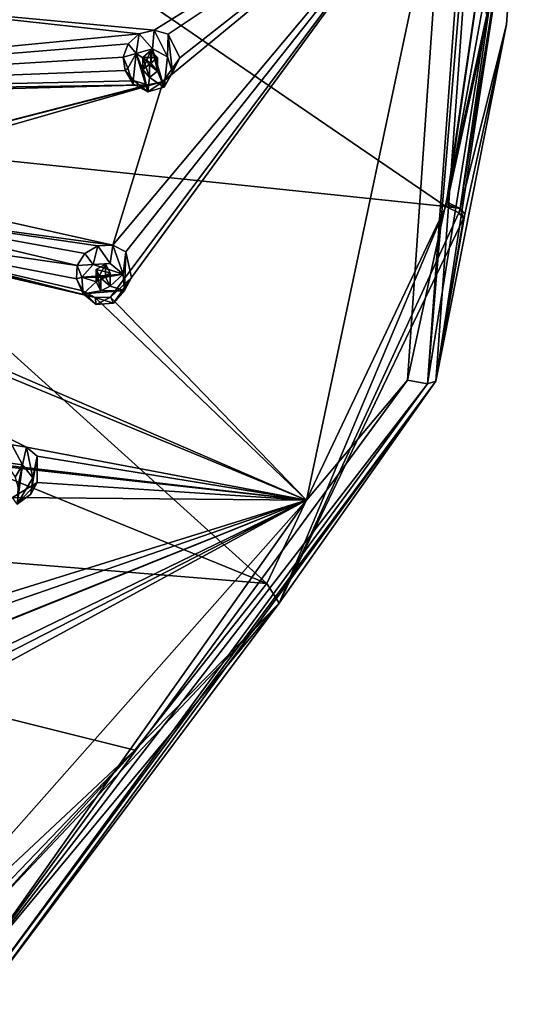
# Model space of a CAD drawing. Header units: millimetres. Extents: x -106 to 198, y -388 to 267.
# Tile 245 of 256: x 182 to 198, y 181 to 214. Entities that reach past the tile are written whole.
import ezdxf

# ---------------------------------------------------------------- set-up
doc = ezdxf.new("R2010")
doc.units = ezdxf.units.MM
doc.header["$LTSCALE"] = 52.148148
for name, color, linetype in [('5794', 7, 'CONTINUOUS'), ('5802', 7, 'CONTINUOUS'), ('5803', 7, 'CONTINUOUS'), ('5810', 7, 'CONTINUOUS'), ('5827', 7, 'CONTINUOUS'), ('5828', 7, 'CONTINUOUS'), ('5829', 7, 'CONTINUOUS'), ('5844', 7, 'CONTINUOUS'), ('5916', 7, 'CONTINUOUS'), ('5917', 7, 'CONTINUOUS'), ('5918', 7, 'CONTINUOUS'), ('5919', 7, 'CONTINUOUS'), ('5920', 7, 'CONTINUOUS'), ('5921', 7, 'CONTINUOUS'), ('5922', 7, 'CONTINUOUS'), ('5923', 7, 'CONTINUOUS'), ('5924', 7, 'CONTINUOUS'), ('5925', 7, 'CONTINUOUS'), ('5926', 7, 'CONTINUOUS'), ('5927', 7, 'CONTINUOUS'), ('5929', 7, 'CONTINUOUS'), ('6361', 7, 'CONTINUOUS'), ('6373', 7, 'CONTINUOUS'), ('6374', 7, 'CONTINUOUS')]:
    doc.layers.add(name, color=color, linetype=linetype)

msp = doc.modelspace()

# ---------------------------------------------------------------- linework, layer by layer
at = {"layer": '5794', "linetype": 'CONTINUOUS'}
for points in [[(197.501, 227.29, 1.729), (195.663, 202.045, -5.035), (198.5, 220.508, -10.793), (197.501, 227.29, 1.729)], [(198.5, 220.508, -10.793), (195.663, 202.045, -5.035), (198.032, 214.015, -12.526), (198.5, 220.508, -10.793)], [(198.032, 214.015, -12.526), (195.663, 202.045, -5.035), (196.638, 207.648, -14.23), (198.032, 214.015, -12.526)], [(196.593, 207.5, -14.269), (195.663, 202.045, -5.035), (190.407, 194.602, -17.75), (196.593, 207.5, -14.269)], [(196.638, 207.648, -14.23), (195.663, 202.045, -5.035), (196.616, 207.574, -14.25), (196.638, 207.648, -14.23)], [(196.616, 207.574, -14.25), (195.663, 202.045, -5.035), (196.593, 207.5, -14.269), (196.616, 207.574, -14.25)], [(195.663, 202.045, -5.035), (180.5, 181.407, -10.565), (190.407, 194.602, -17.75), (195.663, 202.045, -5.035)], [(190.407, 194.602, -17.75), (180.5, 181.407, -10.565), (180.5, 182.702, -15.396), (190.407, 194.602, -17.75)], [(180.5, 184.115, -20.671), (190.407, 194.602, -17.75), (180.5, 182.702, -15.396), (180.5, 184.115, -20.671)]]:
    msp.add_3dface(points, dxfattribs=at)
at = {"layer": '5802', "linetype": 'CONTINUOUS'}
for points in [[(173.366, 210.266, -21.411), (174.434, 222.631, -18.714), (195.997, 207.906, -15.118), (173.366, 210.266, -21.411)], [(174.434, 222.631, -18.714), (197.891, 220.746, -11.682), (195.997, 207.906, -15.118), (174.434, 222.631, -18.714)], [(195.997, 207.906, -15.118), (197.891, 220.746, -11.682), (196.019, 207.979, -15.099), (195.997, 207.906, -15.118)], [(197.891, 220.746, -11.682), (196.041, 208.052, -15.079), (196.019, 207.979, -15.099), (197.891, 220.746, -11.682)], [(196.041, 208.052, -15.079), (197.891, 220.746, -11.682), (197.42, 214.336, -13.396), (196.041, 208.052, -15.079)]]:
    msp.add_3dface(points, dxfattribs=at)
at = {"layer": '5803', "linetype": 'CONTINUOUS'}
for points in [[(150, 211.56, -23.621), (173.366, 210.266, -21.411), (189.987, 195.261, -18.518), (150, 211.56, -23.621)], [(150, 211.56, -23.621), (189.987, 195.261, -18.518), (150, 198.517, -25.67), (150, 211.56, -23.621)], [(173.366, 210.266, -21.411), (195.997, 207.906, -15.118), (189.987, 195.261, -18.518), (173.366, 210.266, -21.411)], [(185.554, 189.672, -20.031), (180.21, 184.679, -21.392), (150, 198.517, -25.67), (185.554, 189.672, -20.031)], [(189.987, 195.261, -18.518), (185.554, 189.672, -20.031), (150, 198.517, -25.67), (189.987, 195.261, -18.518)]]:
    msp.add_3dface(points, dxfattribs=at)
at = {"layer": '5810', "linetype": 'CONTINUOUS'}
for points in [[(191.327, 198.06, -5.068), (194.712, 202.085, -3.989), (195.938, 219.87, 0.776), (191.327, 198.06, -5.068)], [(194.712, 202.085, -3.989), (197.381, 214.331, -0.708), (195.938, 219.87, 0.776), (194.712, 202.085, -3.989)], [(179.871, 181.899, -9.398), (194.712, 202.085, -3.989), (191.327, 198.06, -5.068), (179.871, 181.899, -9.398)], [(176.344, 181.149, -9.599), (179.871, 181.899, -9.398), (191.327, 198.06, -5.068), (176.344, 181.149, -9.599)]]:
    msp.add_3dface(points, dxfattribs=at)
at = {"layer": '5827', "linetype": 'CONTINUOUS'}
for points in [[(195.997, 207.906, -15.118), (190.407, 194.602, -17.75), (189.987, 195.261, -18.518), (195.997, 207.906, -15.118)], [(190.407, 194.602, -17.75), (195.997, 207.906, -15.118), (196.431, 207.69, -14.795), (190.407, 194.602, -17.75)], [(196.593, 207.5, -14.269), (190.407, 194.602, -17.75), (196.431, 207.69, -14.795), (196.593, 207.5, -14.269)], [(190.407, 194.602, -17.75), (185.554, 189.672, -20.031), (189.987, 195.261, -18.518), (190.407, 194.602, -17.75)], [(190.407, 194.602, -17.75), (180.5, 184.115, -20.671), (185.554, 189.672, -20.031), (190.407, 194.602, -17.75)], [(180.21, 184.679, -21.392), (185.554, 189.672, -20.031), (180.423, 184.332, -21.11), (180.21, 184.679, -21.392)], [(185.554, 189.672, -20.031), (180.5, 184.115, -20.671), (180.423, 184.332, -21.11), (185.554, 189.672, -20.031)]]:
    msp.add_3dface(points, dxfattribs=at)
at = {"layer": '5828', "linetype": 'CONTINUOUS'}
for points in [[(195.997, 207.906, -15.118), (196.019, 207.979, -15.099), (196.475, 207.837, -14.756), (195.997, 207.906, -15.118)], [(196.431, 207.69, -14.795), (195.997, 207.906, -15.118), (196.475, 207.837, -14.756), (196.431, 207.69, -14.795)], [(196.019, 207.979, -15.099), (196.041, 208.052, -15.079), (196.475, 207.837, -14.756), (196.019, 207.979, -15.099)], [(196.593, 207.5, -14.269), (196.431, 207.69, -14.795), (196.475, 207.837, -14.756), (196.593, 207.5, -14.269)], [(196.638, 207.648, -14.23), (196.593, 207.5, -14.269), (196.475, 207.837, -14.756), (196.638, 207.648, -14.23)], [(196.638, 207.648, -14.23), (196.616, 207.574, -14.25), (196.593, 207.5, -14.269), (196.638, 207.648, -14.23)]]:
    msp.add_3dface(points, dxfattribs=at)
at = {"layer": '5829', "linetype": 'CONTINUOUS'}
for points in [[(196.041, 208.052, -15.079), (197.42, 214.336, -13.396), (198.334, 220.651, -11.326), (196.041, 208.052, -15.079)], [(196.475, 207.837, -14.756), (196.041, 208.052, -15.079), (198.334, 220.651, -11.326), (196.475, 207.837, -14.756)], [(198.5, 220.508, -10.793), (196.475, 207.837, -14.756), (198.334, 220.651, -11.326), (198.5, 220.508, -10.793)], [(198.5, 220.508, -10.793), (198.032, 214.015, -12.526), (196.475, 207.837, -14.756), (198.5, 220.508, -10.793)], [(198.032, 214.015, -12.526), (196.638, 207.648, -14.23), (196.475, 207.837, -14.756), (198.032, 214.015, -12.526)]]:
    msp.add_3dface(points, dxfattribs=at)
at = {"layer": '5844', "linetype": 'CONTINUOUS'}
for points in [[(195.663, 202.045, -5.035), (197.501, 227.29, 1.729), (195.387, 201.957, -4.327), (195.663, 202.045, -5.035)], [(197.501, 227.29, 1.729), (197.214, 227.05, 2.397), (195.387, 201.957, -4.327), (197.501, 227.29, 1.729)], [(197.214, 227.05, 2.397), (197.381, 214.331, -0.708), (195.387, 201.957, -4.327), (197.214, 227.05, 2.397)], [(197.381, 214.331, -0.708), (194.712, 202.085, -3.989), (195.387, 201.957, -4.327), (197.381, 214.331, -0.708)], [(194.712, 202.085, -3.989), (179.871, 181.899, -9.398), (195.387, 201.957, -4.327), (194.712, 202.085, -3.989)], [(195.387, 201.957, -4.327), (179.871, 181.899, -9.398), (180.315, 181.444, -9.823), (195.387, 201.957, -4.327)], [(180.5, 181.407, -10.565), (195.663, 202.045, -5.035), (180.315, 181.444, -9.823), (180.5, 181.407, -10.565)], [(195.663, 202.045, -5.035), (195.387, 201.957, -4.327), (180.315, 181.444, -9.823), (195.663, 202.045, -5.035)]]:
    msp.add_3dface(points, dxfattribs=at)
at = {"layer": '5916', "linetype": 'CONTINUOUS'}
for points in [[(185.328, 212.552, 4.553), (185.162, 212.914, 3.268), (185.234, 212.465, 3.105), (185.328, 212.552, 4.553)], [(187.068, 212.893, 2.574), (186.546, 211.913, 4.382), (186.51, 212.104, 2.534), (187.068, 212.893, 2.574)], [(186.82, 212.4, 4.513), (186.546, 211.913, 4.382), (187.068, 212.893, 2.574), (186.82, 212.4, 4.513)], [(185.491, 212.02, 4.411), (185.328, 212.552, 4.553), (185.234, 212.465, 3.105), (185.491, 212.02, 4.411)], [(185.534, 212.123, 2.891), (185.491, 212.02, 4.411), (185.234, 212.465, 3.105), (185.534, 212.123, 2.891)], [(185.995, 211.756, 4.34), (185.491, 212.02, 4.411), (185.534, 212.123, 2.891), (185.995, 211.756, 4.34)], [(186.004, 211.984, 2.68), (185.995, 211.756, 4.34), (185.534, 212.123, 2.891), (186.004, 211.984, 2.68)], [(186.546, 211.913, 4.382), (185.995, 211.756, 4.34), (186.51, 212.104, 2.534), (186.546, 211.913, 4.382)], [(186.51, 212.104, 2.534), (185.995, 211.756, 4.34), (186.004, 211.984, 2.68), (186.51, 212.104, 2.534)]]:
    msp.add_3dface(points, dxfattribs=at)
at = {"layer": '5917', "linetype": 'CONTINUOUS'}
for points in [[(185.328, 212.552, 4.553), (185.491, 212.02, 4.411), (185.602, 213.039, 4.684), (185.328, 212.552, 4.553)], [(185.491, 212.02, 4.411), (185.995, 211.756, 4.34), (185.602, 213.039, 4.684), (185.491, 212.02, 4.411)], [(186.152, 213.197, 4.726), (185.602, 213.039, 4.684), (186.1, 212.716, 4.598), (186.152, 213.197, 4.726)], [(185.602, 213.039, 4.684), (185.995, 211.756, 4.34), (185.825, 212.501, 4.54), (185.602, 213.039, 4.684)], [(186.1, 212.716, 4.598), (185.602, 213.039, 4.684), (185.825, 212.501, 4.54), (186.1, 212.716, 4.598)], [(186.322, 212.451, 4.526), (186.152, 213.197, 4.726), (186.1, 212.716, 4.598), (186.322, 212.451, 4.526)], [(186.152, 213.197, 4.726), (186.546, 211.913, 4.382), (186.656, 212.932, 4.655), (186.152, 213.197, 4.726)], [(186.546, 211.913, 4.382), (186.152, 213.197, 4.726), (186.322, 212.451, 4.526), (186.546, 211.913, 4.382)], [(186.546, 211.913, 4.382), (186.82, 212.4, 4.513), (186.656, 212.932, 4.655), (186.546, 211.913, 4.382)], [(185.825, 212.501, 4.54), (185.995, 211.756, 4.34), (186.047, 212.236, 4.469), (185.825, 212.501, 4.54)], [(186.546, 211.913, 4.382), (186.322, 212.451, 4.526), (186.047, 212.236, 4.469), (186.546, 211.913, 4.382)], [(185.995, 211.756, 4.34), (186.546, 211.913, 4.382), (186.047, 212.236, 4.469), (185.995, 211.756, 4.34)]]:
    msp.add_3dface(points, dxfattribs=at)
at = {"layer": '5918', "linetype": 'CONTINUOUS'}
for points in [[(185.825, 212.501, 4.54), (186.047, 212.236, 4.469), (185.825, 212.906, 3.031), (185.825, 212.501, 4.54)], [(185.825, 212.906, 3.031), (186.047, 212.236, 4.469), (186.047, 212.663, 2.877), (185.825, 212.906, 3.031)], [(186.322, 212.451, 4.526), (186.322, 212.9, 2.85), (186.047, 212.663, 2.877), (186.322, 212.451, 4.526)], [(186.047, 212.236, 4.469), (186.322, 212.451, 4.526), (186.047, 212.663, 2.877), (186.047, 212.236, 4.469)]]:
    msp.add_3dface(points, dxfattribs=at)
at = {"layer": '5919', "linetype": 'CONTINUOUS'}
for points in [[(185.331, 213.36, 3.345), (185.602, 213.039, 4.684), (185.705, 213.695, 3.313), (185.331, 213.36, 3.345)], [(185.602, 213.039, 4.684), (186.152, 213.197, 4.726), (185.705, 213.695, 3.313), (185.602, 213.039, 4.684)], [(185.705, 213.695, 3.313), (186.152, 213.197, 4.726), (186.204, 213.823, 3.172), (185.705, 213.695, 3.313)], [(186.152, 213.197, 4.726), (186.656, 212.932, 4.655), (186.204, 213.823, 3.172), (186.152, 213.197, 4.726)], [(186.204, 213.823, 3.172), (186.656, 212.932, 4.655), (186.683, 213.692, 2.959), (186.204, 213.823, 3.172)], [(186.656, 212.932, 4.655), (186.82, 212.4, 4.513), (186.683, 213.692, 2.959), (186.656, 212.932, 4.655)], [(186.82, 212.4, 4.513), (187.068, 212.893, 2.574), (186.683, 213.692, 2.959), (186.82, 212.4, 4.513)], [(185.162, 212.914, 3.268), (185.602, 213.039, 4.684), (185.331, 213.36, 3.345), (185.162, 212.914, 3.268)], [(185.162, 212.914, 3.268), (185.328, 212.552, 4.553), (185.602, 213.039, 4.684), (185.162, 212.914, 3.268)]]:
    msp.add_3dface(points, dxfattribs=at)
at = {"layer": '5920', "linetype": 'CONTINUOUS'}
for points in [[(186.1, 212.716, 4.598), (185.825, 212.501, 4.54), (186.099, 213.143, 3.006), (186.1, 212.716, 4.598)], [(185.825, 212.501, 4.54), (185.825, 212.906, 3.031), (186.099, 213.143, 3.006), (185.825, 212.501, 4.54)], [(186.322, 212.9, 2.85), (186.1, 212.716, 4.598), (186.099, 213.143, 3.006), (186.322, 212.9, 2.85)], [(186.322, 212.451, 4.526), (186.1, 212.716, 4.598), (186.322, 212.9, 2.85), (186.322, 212.451, 4.526)]]:
    msp.add_3dface(points, dxfattribs=at)
at = {"layer": '5921', "linetype": 'CONTINUOUS'}
for points in [[(183.784, 205.535, 2.673), (183.625, 205.931, 1.397), (183.596, 205.478, 1.232), (183.784, 205.535, 2.673)], [(183.829, 204.983, 2.525), (183.784, 205.535, 2.673), (183.596, 205.478, 1.232), (183.829, 204.983, 2.525)], [(183.81, 205.083, 1.005), (183.829, 204.983, 2.525), (183.596, 205.478, 1.232), (183.81, 205.083, 1.005)], [(185.448, 205.531, 0.602), (184.838, 204.666, 2.441), (184.742, 204.871, 0.595), (185.448, 205.531, 0.602)], [(185.21, 205.088, 2.553), (184.838, 204.666, 2.441), (185.448, 205.531, 0.602), (185.21, 205.088, 2.553)], [(184.265, 204.623, 2.429), (183.829, 204.983, 2.525), (183.81, 205.083, 1.005), (184.265, 204.623, 2.429)], [(184.23, 204.853, 0.769), (184.265, 204.623, 2.429), (183.81, 205.083, 1.005), (184.23, 204.853, 0.769)], [(184.742, 204.871, 0.595), (184.265, 204.623, 2.429), (184.23, 204.853, 0.769), (184.742, 204.871, 0.595)], [(184.838, 204.666, 2.441), (184.265, 204.623, 2.429), (184.742, 204.871, 0.595), (184.838, 204.666, 2.441)]]:
    msp.add_3dface(points, dxfattribs=at)
at = {"layer": '5922', "linetype": 'CONTINUOUS'}
for points in [[(184.157, 205.957, 2.786), (183.784, 205.535, 2.673), (185.165, 205.64, 2.702), (184.157, 205.957, 2.786)], [(184.729, 206.001, 2.798), (184.157, 205.957, 2.786), (185.165, 205.64, 2.702), (184.729, 206.001, 2.798)], [(185.165, 205.64, 2.702), (183.784, 205.535, 2.673), (184.574, 205.541, 2.675), (185.165, 205.64, 2.702)], [(184.574, 205.541, 2.675), (183.784, 205.535, 2.673), (184.259, 205.386, 2.633), (184.574, 205.541, 2.675)], [(183.784, 205.535, 2.673), (183.829, 204.983, 2.525), (184.259, 205.386, 2.633), (183.784, 205.535, 2.673)], [(184.735, 205.237, 2.593), (185.165, 205.64, 2.702), (184.574, 205.541, 2.675), (184.735, 205.237, 2.593)], [(185.21, 205.088, 2.553), (185.165, 205.64, 2.702), (184.735, 205.237, 2.593), (185.21, 205.088, 2.553)], [(184.259, 205.386, 2.633), (183.829, 204.983, 2.525), (184.42, 205.082, 2.552), (184.259, 205.386, 2.633)], [(183.829, 204.983, 2.525), (184.838, 204.666, 2.441), (185.21, 205.088, 2.553), (183.829, 204.983, 2.525)], [(183.829, 204.983, 2.525), (185.21, 205.088, 2.553), (184.42, 205.082, 2.552), (183.829, 204.983, 2.525)], [(185.21, 205.088, 2.553), (184.735, 205.237, 2.593), (184.42, 205.082, 2.552), (185.21, 205.088, 2.553)], [(183.829, 204.983, 2.525), (184.265, 204.623, 2.429), (184.838, 204.666, 2.441), (183.829, 204.983, 2.525)]]:
    msp.add_3dface(points, dxfattribs=at)
at = {"layer": '5923', "linetype": 'CONTINUOUS'}
for points in [[(184.259, 205.386, 2.633), (184.42, 205.082, 2.552), (184.259, 205.79, 1.125), (184.259, 205.386, 2.633)], [(184.259, 205.79, 1.125), (184.42, 205.082, 2.552), (184.419, 205.509, 0.96), (184.259, 205.79, 1.125)], [(184.735, 205.237, 2.593), (184.735, 205.686, 0.917), (184.419, 205.509, 0.96), (184.735, 205.237, 2.593)], [(184.42, 205.082, 2.552), (184.735, 205.237, 2.593), (184.419, 205.509, 0.96), (184.42, 205.082, 2.552)]]:
    msp.add_3dface(points, dxfattribs=at)
at = {"layer": '5924', "linetype": 'CONTINUOUS'}
for points in [[(183.884, 206.334, 1.462), (184.157, 205.957, 2.786), (184.316, 206.586, 1.408), (183.884, 206.334, 1.462)], [(184.157, 205.957, 2.786), (184.729, 206.001, 2.798), (184.316, 206.586, 1.408), (184.157, 205.957, 2.786)], [(184.316, 206.586, 1.408), (184.729, 206.001, 2.798), (184.822, 206.612, 1.24), (184.316, 206.586, 1.408)], [(184.729, 206.001, 2.798), (185.165, 205.64, 2.702), (184.822, 206.612, 1.24), (184.729, 206.001, 2.798)], [(184.822, 206.612, 1.24), (185.165, 205.64, 2.702), (185.253, 206.388, 1.002), (184.822, 206.612, 1.24)], [(183.625, 205.931, 1.397), (184.157, 205.957, 2.786), (183.884, 206.334, 1.462), (183.625, 205.931, 1.397)], [(185.165, 205.64, 2.702), (185.21, 205.088, 2.553), (185.253, 206.388, 1.002), (185.165, 205.64, 2.702)], [(185.21, 205.088, 2.553), (185.448, 205.531, 0.602), (185.253, 206.388, 1.002), (185.21, 205.088, 2.553)], [(183.625, 205.931, 1.397), (183.784, 205.535, 2.673), (184.157, 205.957, 2.786), (183.625, 205.931, 1.397)]]:
    msp.add_3dface(points, dxfattribs=at)
at = {"layer": '5925', "linetype": 'CONTINUOUS'}
for points in [[(184.574, 205.541, 2.675), (184.259, 205.386, 2.633), (184.573, 205.968, 1.083), (184.574, 205.541, 2.675)], [(184.259, 205.386, 2.633), (184.259, 205.79, 1.125), (184.573, 205.968, 1.083), (184.259, 205.386, 2.633)], [(184.735, 205.686, 0.917), (184.574, 205.541, 2.675), (184.573, 205.968, 1.083), (184.735, 205.686, 0.917)], [(184.735, 205.237, 2.593), (184.574, 205.541, 2.675), (184.735, 205.686, 0.917), (184.735, 205.237, 2.593)]]:
    msp.add_3dface(points, dxfattribs=at)
at = {"layer": '5926', "linetype": 'CONTINUOUS'}
for points in [[(182.279, 198.655, -1.241), (181.607, 197.92, 0.633), (181.455, 198.15, -1.205), (182.279, 198.655, -1.241)], [(182.062, 198.258, 0.723), (181.607, 197.92, 0.633), (182.279, 198.655, -1.241), (182.062, 198.258, 0.723)]]:
    msp.add_3dface(points, dxfattribs=at)
at = {"layer": '5927', "linetype": 'CONTINUOUS'}
for points in [[(181.788, 199.248, 0.989), (181.219, 199.32, 1.008), (181.538, 198.829, 0.877), (181.788, 199.248, 0.989)], [(181.629, 198.5, 0.788), (181.788, 199.248, 0.989), (181.538, 198.829, 0.877), (181.629, 198.5, 0.788)], [(181.788, 199.248, 0.989), (181.607, 197.92, 0.633), (182.137, 198.808, 0.871), (181.788, 199.248, 0.989)], [(181.607, 197.92, 0.633), (181.788, 199.248, 0.989), (181.629, 198.5, 0.788), (181.607, 197.92, 0.633)], [(181.607, 197.92, 0.633), (182.062, 198.258, 0.723), (182.137, 198.808, 0.871), (181.607, 197.92, 0.633)]]:
    msp.add_3dface(points, dxfattribs=at)
at = {"layer": '5929', "linetype": 'CONTINUOUS'}
for points in [[(181.219, 199.32, 1.008), (181.788, 199.248, 0.989), (181.427, 199.912, -0.381), (181.219, 199.32, 1.008)], [(181.427, 199.912, -0.381), (181.788, 199.248, 0.989), (181.918, 199.837, -0.575), (181.427, 199.912, -0.381)], [(181.788, 199.248, 0.989), (182.137, 198.808, 0.871), (181.918, 199.837, -0.575), (181.788, 199.248, 0.989)], [(181.918, 199.837, -0.575), (182.137, 198.808, 0.871), (182.281, 199.532, -0.835), (181.918, 199.837, -0.575)], [(182.062, 198.258, 0.723), (182.279, 198.655, -1.241), (182.281, 199.532, -0.835), (182.062, 198.258, 0.723)], [(182.137, 198.808, 0.871), (182.062, 198.258, 0.723), (182.281, 199.532, -0.835), (182.137, 198.808, 0.871)]]:
    msp.add_3dface(points, dxfattribs=at)
at = {"layer": '6361', "linetype": 'CONTINUOUS'}
for points in [[(186.204, 213.823, 3.172), (195.938, 219.87, 0.776), (175.512, 214.819, 6.689), (186.204, 213.823, 3.172)], [(191.327, 198.06, -5.068), (195.938, 219.87, 0.776), (184.742, 204.871, 0.595), (191.327, 198.06, -5.068)], [(195.938, 219.87, 0.776), (185.448, 205.531, 0.602), (184.742, 204.871, 0.595), (195.938, 219.87, 0.776)], [(195.938, 219.87, 0.776), (186.51, 212.104, 2.534), (184.822, 206.612, 1.24), (195.938, 219.87, 0.776)], [(195.938, 219.87, 0.776), (184.822, 206.612, 1.24), (185.253, 206.388, 1.002), (195.938, 219.87, 0.776)], [(185.448, 205.531, 0.602), (195.938, 219.87, 0.776), (185.253, 206.388, 1.002), (185.448, 205.531, 0.602)], [(195.938, 219.87, 0.776), (186.204, 213.823, 3.172), (186.683, 213.692, 2.959), (195.938, 219.87, 0.776)], [(195.938, 219.87, 0.776), (187.068, 212.893, 2.574), (186.51, 212.104, 2.534), (195.938, 219.87, 0.776)], [(187.068, 212.893, 2.574), (195.938, 219.87, 0.776), (186.683, 213.692, 2.959), (187.068, 212.893, 2.574)], [(164.565, 211.667, 7.871), (185.705, 213.695, 3.313), (175.512, 214.819, 6.689), (164.565, 211.667, 7.871)], [(185.705, 213.695, 3.313), (186.204, 213.823, 3.172), (175.512, 214.819, 6.689), (185.705, 213.695, 3.313)], [(185.331, 213.36, 3.345), (185.705, 213.695, 3.313), (164.565, 211.667, 7.871), (185.331, 213.36, 3.345)], [(185.162, 212.914, 3.268), (185.331, 213.36, 3.345), (164.565, 211.667, 7.871), (185.162, 212.914, 3.268)], [(185.234, 212.465, 3.105), (185.162, 212.914, 3.268), (164.565, 211.667, 7.871), (185.234, 212.465, 3.105)], [(191.327, 198.06, -5.068), (156.005, 212.631, 8.992), (181.918, 199.837, -0.575), (191.327, 198.06, -5.068)], [(156.005, 212.631, 8.992), (191.327, 198.06, -5.068), (163.963, 209.88, 7.392), (156.005, 212.631, 8.992)], [(156.005, 212.631, 8.992), (181.427, 199.912, -0.381), (181.918, 199.837, -0.575), (156.005, 212.631, 8.992)], [(185.534, 212.123, 2.891), (185.234, 212.465, 3.105), (164.565, 211.667, 7.871), (185.534, 212.123, 2.891)], [(186.004, 211.984, 2.68), (185.534, 212.123, 2.891), (164.565, 211.667, 7.871), (186.004, 211.984, 2.68)], [(186.51, 212.104, 2.534), (186.004, 211.984, 2.68), (174.563, 209.033, 5.138), (186.51, 212.104, 2.534)], [(186.51, 212.104, 2.534), (174.563, 209.033, 5.138), (174.998, 208.798, 4.953), (186.51, 212.104, 2.534)], [(184.822, 206.612, 1.24), (186.51, 212.104, 2.534), (174.998, 208.798, 4.953), (184.822, 206.612, 1.24)], [(186.004, 211.984, 2.68), (164.565, 211.667, 7.871), (165.003, 211.423, 7.734), (186.004, 211.984, 2.68)], [(186.004, 211.984, 2.68), (165.003, 211.423, 7.734), (174.563, 209.033, 5.138), (186.004, 211.984, 2.68)], [(191.327, 198.06, -5.068), (184.23, 204.853, 0.769), (163.963, 209.88, 7.392), (191.327, 198.06, -5.068)], [(184.23, 204.853, 0.769), (164.477, 209.86, 7.315), (163.963, 209.88, 7.392), (184.23, 204.853, 0.769)], [(164.477, 209.86, 7.315), (184.23, 204.853, 0.769), (173.963, 207.25, 4.661), (164.477, 209.86, 7.315)], [(175.203, 207.907, 4.594), (184.822, 206.612, 1.24), (174.998, 208.798, 4.953), (175.203, 207.907, 4.594)], [(183.625, 205.931, 1.397), (175.203, 207.907, 4.594), (174.477, 207.249, 4.538), (183.625, 205.931, 1.397)], [(183.625, 205.931, 1.397), (183.884, 206.334, 1.462), (175.203, 207.907, 4.594), (183.625, 205.931, 1.397)], [(183.884, 206.334, 1.462), (184.316, 206.586, 1.408), (175.203, 207.907, 4.594), (183.884, 206.334, 1.462)], [(184.316, 206.586, 1.408), (184.822, 206.612, 1.24), (175.203, 207.907, 4.594), (184.316, 206.586, 1.408)], [(184.23, 204.853, 0.769), (174.477, 207.249, 4.538), (173.963, 207.25, 4.661), (184.23, 204.853, 0.769)], [(183.596, 205.478, 1.232), (183.625, 205.931, 1.397), (174.477, 207.249, 4.538), (183.596, 205.478, 1.232)], [(184.23, 204.853, 0.769), (183.81, 205.083, 1.005), (174.477, 207.249, 4.538), (184.23, 204.853, 0.769)], [(183.81, 205.083, 1.005), (183.596, 205.478, 1.232), (174.477, 207.249, 4.538), (183.81, 205.083, 1.005)], [(191.327, 198.06, -5.068), (184.742, 204.871, 0.595), (184.23, 204.853, 0.769), (191.327, 198.06, -5.068)], [(177.619, 193.793, -2.195), (191.327, 198.06, -5.068), (170.069, 200.513, 2.856), (177.619, 193.793, -2.195)], [(191.327, 198.06, -5.068), (170.547, 200.361, 2.692), (170.069, 200.513, 2.856), (191.327, 198.06, -5.068)], [(191.327, 198.06, -5.068), (181.455, 198.15, -1.205), (170.547, 200.361, 2.692), (191.327, 198.06, -5.068)], [(191.327, 198.06, -5.068), (181.918, 199.837, -0.575), (182.281, 199.532, -0.835), (191.327, 198.06, -5.068)], [(182.279, 198.655, -1.241), (191.327, 198.06, -5.068), (182.281, 199.532, -0.835), (182.279, 198.655, -1.241)], [(191.327, 198.06, -5.068), (182.279, 198.655, -1.241), (181.455, 198.15, -1.205), (191.327, 198.06, -5.068)], [(176.344, 181.149, -9.599), (191.327, 198.06, -5.068), (171.908, 187.53, -4.222), (176.344, 181.149, -9.599)], [(171.908, 187.53, -4.222), (191.327, 198.06, -5.068), (172.298, 188.326, -3.838), (171.908, 187.53, -4.222)], [(191.327, 198.06, -5.068), (176.794, 192.236, -2.79), (172.113, 188.744, -3.548), (191.327, 198.06, -5.068)], [(191.327, 198.06, -5.068), (172.113, 188.744, -3.548), (172.298, 188.326, -3.838), (191.327, 198.06, -5.068)], [(191.327, 198.06, -5.068), (177.699, 192.566, -2.872), (176.794, 192.236, -2.79), (191.327, 198.06, -5.068)], [(191.327, 198.06, -5.068), (177.619, 193.793, -2.195), (177.899, 193.423, -2.472), (191.327, 198.06, -5.068)], [(177.699, 192.566, -2.872), (191.327, 198.06, -5.068), (177.899, 193.423, -2.472), (177.699, 192.566, -2.872)]]:
    msp.add_3dface(points, dxfattribs=at)
at = {"layer": '6373', "linetype": 'CONTINUOUS'}
for points in [[(184.259, 205.79, 1.125), (184.735, 205.686, 0.917), (184.573, 205.968, 1.083), (184.259, 205.79, 1.125)], [(184.735, 205.686, 0.917), (184.259, 205.79, 1.125), (184.419, 205.509, 0.96), (184.735, 205.686, 0.917)]]:
    msp.add_3dface(points, dxfattribs=at)
at = {"layer": '6374', "linetype": 'CONTINUOUS'}
for points in [[(185.825, 212.906, 3.031), (186.322, 212.9, 2.85), (186.099, 213.143, 3.006), (185.825, 212.906, 3.031)], [(186.322, 212.9, 2.85), (185.825, 212.906, 3.031), (186.047, 212.663, 2.877), (186.322, 212.9, 2.85)]]:
    msp.add_3dface(points, dxfattribs=at)

doc.saveas('drawing.dxf')
